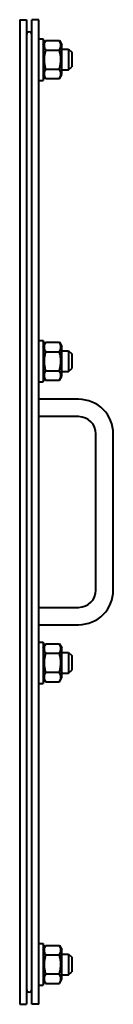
# Model space of a CAD drawing. Header units: millimetres. Extents: x -4428 to 4131, y -3615 to 4038.
# Tile 139 of 172: x 3483 to 3537, y -630 to -62. Entities that reach past the tile are written whole.
import ezdxf

# ---------------------------------------------------------------- set-up
doc = ezdxf.new("R2010")
doc.units = ezdxf.units.MM
doc.linetypes.add('K5LT_BASIC', pattern=[0])
doc.layers.add('Системный слой', color=7, linetype='Continuous')

# ---------------------------------------------------------------- blocks, each defined once
blk = doc.blocks.new('U21')
at = {"layer": 'Системный слой', "color": 150, "linetype": 'K5LT_BASIC', "lineweight": 40, "true_color": 0x0080ff}
for p, q in [((3483.14, -62.07), (3483.14, -630.07)), ((3483.14, -62.07), (3487.14, -62.07)), ((3487.14, -62.07), (3487.14, -630.07)), ((3490.14, -630.07), (3490.14, -62.07)), ((3494.14, -62.07), (3490.14, -62.07)), ((3494.14, -630.07), (3494.14, -62.07)), ((3494.14, -73.07), (3496.64, -73.07)), ((3496.64, -73.07), (3496.64, -97.07)), ((3496.64, -76.52), (3498.04, -74.1)), ((3498.04, -74.1), (3506.05, -74.1)), ((3506.05, -74.1), (3507.44, -76.52)), ((3506.05, -74.1), (3507.44, -76.52)), ((3507.44, -93.62), (3507.44, -76.52)), ((3507.44, -79.07), (3511.39, -79.07)), ((3511.39, -79.07), (3513.14, -80.82)), ((3511.39, -79.07), (3511.39, -91.07)), ((3498.04, -79.59), (3506.05, -79.59)), ((3513.14, -80.82), (3513.14, -89.32)), ((3498.04, -90.56), (3506.05, -90.56)), ((3511.39, -91.07), (3513.14, -89.32)), ((3496.64, -93.62), (3498.04, -96.04)), ((3496.64, -93.62), (3498.04, -96.04)), ((3496.64, -93.62), (3498.04, -96.04)), ((3498.04, -96.04), (3506.05, -96.04)), ((3506.05, -96.04), (3507.44, -93.62)), ((3506.05, -96.04), (3507.44, -93.62)), ((3507.44, -91.07), (3511.39, -91.07)), ((3494.14, -97.07), (3496.64, -97.07)), ((3494.14, -247.07), (3496.64, -247.07)), ((3496.64, -247.07), (3496.64, -271.07)), ((3496.64, -250.52), (3498.04, -248.1)), ((3498.04, -248.1), (3506.05, -248.1)), ((3506.05, -248.1), (3507.44, -250.52)), ((3506.05, -248.1), (3507.44, -250.52)), ((3498.04, -253.59), (3506.05, -253.59)), ((3507.44, -267.62), (3507.44, -250.52)), ((3507.44, -253.07), (3511.39, -253.07)), ((3511.39, -253.07), (3513.14, -254.82)), ((3511.39, -253.07), (3511.39, -265.07)), ((3513.14, -254.82), (3513.14, -263.32)), ((3498.04, -264.56), (3506.05, -264.56)), ((3507.44, -265.07), (3511.39, -265.07)), ((3511.39, -265.07), (3513.14, -263.32)), ((3494.14, -271.07), (3496.64, -271.07)), ((3496.64, -267.62), (3498.04, -270.04)), ((3496.64, -267.62), (3498.04, -270.04)), ((3498.04, -270.04), (3506.05, -270.04)), ((3506.05, -270.04), (3507.44, -267.62)), ((3506.05, -270.04), (3507.44, -267.62)), ((3517.14, -281.07), (3494.14, -281.07)), ((3517.14, -291.07), (3494.14, -291.07)), ((3527.14, -391.07), (3527.14, -301.07)), ((3537.14, -391.07), (3537.14, -301.07)), ((3494.14, -401.07), (3517.14, -401.07)), ((3494.14, -401.07), (3517.14, -401.07)), ((3494.14, -411.07), (3517.14, -411.07)), ((3494.14, -421.07), (3496.64, -421.07)), ((3496.64, -421.07), (3496.64, -445.07)), ((3496.64, -424.52), (3498.04, -422.1)), ((3496.64, -424.52), (3498.04, -422.1)), ((3498.04, -422.1), (3506.05, -422.1)), ((3506.05, -422.1), (3507.44, -424.52)), ((3506.05, -422.1), (3507.44, -424.52)), ((3507.44, -441.62), (3507.44, -424.52)), ((3498.04, -427.59), (3506.05, -427.59)), ((3507.44, -427.07), (3511.39, -427.07)), ((3511.39, -427.07), (3511.39, -439.07)), ((3511.39, -427.07), (3513.14, -428.82)), ((3513.14, -428.82), (3513.14, -437.32)), ((3511.39, -439.07), (3513.14, -437.32)), ((3496.64, -441.62), (3498.04, -444.04)), ((3498.04, -438.56), (3506.05, -438.56)), ((3506.05, -444.04), (3507.44, -441.62)), ((3506.05, -444.04), (3507.44, -441.62)), ((3507.44, -439.07), (3511.39, -439.07)), ((3494.14, -445.07), (3496.64, -445.07)), ((3498.04, -444.04), (3506.05, -444.04)), ((3494.14, -595.07), (3496.64, -595.07)), ((3496.64, -595.07), (3496.64, -619.07)), ((3496.64, -598.52), (3498.04, -596.1)), ((3496.64, -598.52), (3498.04, -596.1)), ((3498.04, -596.1), (3506.05, -596.1)), ((3506.05, -596.1), (3507.44, -598.52)), ((3506.05, -596.1), (3507.44, -598.52)), ((3506.05, -596.1), (3507.44, -598.52)), ((3498.04, -601.59), (3506.05, -601.59)), ((3507.44, -615.62), (3507.44, -598.52)), ((3507.44, -601.07), (3511.39, -601.07)), ((3511.39, -601.07), (3511.39, -613.07)), ((3511.39, -601.07), (3513.14, -602.82)), ((3513.14, -602.82), (3513.14, -611.32)), ((3498.04, -612.56), (3506.05, -612.56)), ((3507.44, -613.07), (3511.39, -613.07)), ((3511.39, -613.07), (3513.14, -611.32)), ((3494.14, -619.07), (3496.64, -619.07)), ((3496.64, -615.62), (3498.04, -618.04)), ((3498.04, -618.04), (3506.05, -618.04)), ((3506.05, -618.04), (3507.44, -615.62)), ((3506.05, -618.04), (3507.44, -615.62)), ((3506.05, -618.04), (3507.44, -615.62)), ((3483.14, -630.07), (3487.14, -630.07)), ((3494.14, -630.07), (3490.14, -630.07))]:
    blk.add_line(p, q, dxfattribs=at)
for centre, radius, start, end in [((3488.64, -70.57), 1.5, 0, 180), ((3517.14, -301.07), 20, 0, 90), ((3517.14, -301.07), 10, 0, 90), ((3517.14, -391.07), 20, 270, 0), ((3517.14, -391.07), 10, 270, 0), ((3488.64, -621.57), 1.5, 180, 0)]:
    blk.add_arc(centre, radius, start, end, dxfattribs=at)
for points, knots in [([(3498.04, -74.1), (3497.86, -74.41), (3497.63, -74.88), (3497.41, -75.47), (3497.31, -75.85), (3497.24, -76.18), (3497.2, -76.51), (3497.19, -76.82), (3497.2, -77.14), (3497.23, -77.44), (3497.29, -77.76), (3497.38, -78.13), (3497.59, -78.74), (3497.84, -79.24), (3498.04, -79.59)], [0, 0, 0, 0, 2.598015, 3.881107, 4.839601, 5.73075, 6.542456, 7.499701, 8.245263, 9.112845, 9.974779, 10.829749, 12.096374, 15, 15, 15, 15]), ([(3506.05, -79.59), (3506.22, -79.28), (3506.46, -78.81), (3506.68, -78.22), (3506.78, -77.84), (3506.85, -77.51), (3506.89, -77.18), (3506.9, -76.87), (3506.89, -76.55), (3506.86, -76.25), (3506.8, -75.93), (3506.7, -75.56), (3506.5, -74.95), (3506.25, -74.45), (3506.05, -74.1)], [0, 0, 0, 0, 2.598015, 3.881107, 4.839601, 5.73075, 6.542456, 7.499701, 8.245263, 9.112845, 9.974779, 10.829749, 12.096374, 15, 15, 15, 15]), ([(3498.04, -79.59), (3497.97, -79.84), (3497.83, -80.34), (3497.64, -81.15), (3497.46, -82.01), (3497.32, -82.96), (3497.25, -83.64), (3497.22, -84.06), (3497.21, -84.34), (3497.19, -84.77), (3497.19, -85.3), (3497.21, -85.81), (3497.23, -86.29), (3497.28, -86.76), (3497.35, -87.42), (3497.49, -88.31), (3497.73, -89.41), (3497.93, -90.18), (3498.04, -90.56)], [0, 0, 0, 0, 2.939947, 5.879893, 9.40783, 12.935766, 16.692627, 17.123365, 17.687913, 19.835521, 21.98313, 23.782738, 25.582346, 27.381955, 29.181563, 33.055753, 37.527877, 42, 42, 42, 42]), ([(3506.05, -90.56), (3506.12, -90.31), (3506.26, -89.81), (3506.45, -89), (3506.63, -88.13), (3506.77, -87.19), (3506.84, -86.51), (3506.86, -86.09), (3506.88, -85.81), (3506.9, -85.38), (3506.9, -84.84), (3506.88, -84.34), (3506.85, -83.86), (3506.81, -83.38), (3506.74, -82.73), (3506.6, -81.84), (3506.36, -80.73), (3506.16, -79.97), (3506.05, -79.59)], [0, 0, 0, 0, 2.939947, 5.879893, 9.40783, 12.935766, 16.692627, 17.123365, 17.687913, 19.835521, 21.98313, 23.782738, 25.582346, 27.381955, 29.181563, 33.055753, 37.527877, 42, 42, 42, 42]), ([(3498.04, -90.56), (3497.86, -90.87), (3497.63, -91.33), (3497.41, -91.92), (3497.31, -92.31), (3497.24, -92.63), (3497.2, -92.96), (3497.19, -93.27), (3497.2, -93.59), (3497.23, -93.9), (3497.29, -94.22), (3497.38, -94.58), (3497.59, -95.2), (3497.84, -95.7), (3498.04, -96.04)], [0, 0, 0, 0, 2.598015, 3.881107, 4.839601, 5.73075, 6.542456, 7.499701, 8.245263, 9.112845, 9.974779, 10.829749, 12.096374, 15, 15, 15, 15]), ([(3506.05, -96.04), (3506.22, -95.73), (3506.46, -95.27), (3506.68, -94.68), (3506.78, -94.29), (3506.85, -93.97), (3506.89, -93.64), (3506.9, -93.33), (3506.89, -93.01), (3506.86, -92.7), (3506.8, -92.38), (3506.7, -92.02), (3506.5, -91.4), (3506.25, -90.9), (3506.05, -90.56)], [0, 0, 0, 0, 2.598015, 3.881107, 4.839601, 5.73075, 6.542456, 7.499701, 8.245263, 9.112845, 9.974779, 10.829749, 12.096374, 15, 15, 15, 15]), ([(3498.04, -248.1), (3497.86, -248.41), (3497.63, -248.88), (3497.41, -249.47), (3497.31, -249.85), (3497.24, -250.18), (3497.2, -250.51), (3497.19, -250.82), (3497.2, -251.14), (3497.23, -251.44), (3497.29, -251.76), (3497.38, -252.13), (3497.59, -252.74), (3497.84, -253.24), (3498.04, -253.59)], [0, 0, 0, 0, 2.598015, 3.881107, 4.839601, 5.73075, 6.542456, 7.499701, 8.245263, 9.112845, 9.974779, 10.829749, 12.096374, 15, 15, 15, 15]), ([(3506.05, -253.59), (3506.22, -253.28), (3506.46, -252.81), (3506.68, -252.22), (3506.78, -251.84), (3506.85, -251.51), (3506.89, -251.18), (3506.9, -250.87), (3506.89, -250.55), (3506.86, -250.25), (3506.8, -249.93), (3506.7, -249.56), (3506.5, -248.95), (3506.25, -248.45), (3506.05, -248.1)], [0, 0, 0, 0, 2.598015, 3.881107, 4.839601, 5.73075, 6.542456, 7.499701, 8.245263, 9.112845, 9.974779, 10.829749, 12.096374, 15, 15, 15, 15]), ([(3498.04, -253.59), (3497.97, -253.84), (3497.83, -254.34), (3497.64, -255.15), (3497.46, -256.01), (3497.32, -256.96), (3497.25, -257.64), (3497.22, -258.06), (3497.21, -258.34), (3497.19, -258.77), (3497.19, -259.3), (3497.21, -259.81), (3497.23, -260.29), (3497.28, -260.76), (3497.35, -261.42), (3497.49, -262.31), (3497.73, -263.41), (3497.93, -264.18), (3498.04, -264.56)], [0, 0, 0, 0, 2.939947, 5.879893, 9.40783, 12.935766, 16.692627, 17.123365, 17.687913, 19.835521, 21.98313, 23.782738, 25.582346, 27.381955, 29.181563, 33.055753, 37.527877, 42, 42, 42, 42]), ([(3506.05, -264.56), (3506.12, -264.31), (3506.26, -263.81), (3506.45, -263), (3506.63, -262.13), (3506.77, -261.19), (3506.84, -260.51), (3506.86, -260.09), (3506.88, -259.81), (3506.9, -259.38), (3506.9, -258.84), (3506.88, -258.34), (3506.85, -257.86), (3506.81, -257.38), (3506.74, -256.73), (3506.6, -255.84), (3506.36, -254.73), (3506.16, -253.97), (3506.05, -253.59)], [0, 0, 0, 0, 2.939947, 5.879893, 9.40783, 12.935766, 16.692627, 17.123365, 17.687913, 19.835521, 21.98313, 23.782738, 25.582346, 27.381955, 29.181563, 33.055753, 37.527877, 42, 42, 42, 42]), ([(3498.04, -264.56), (3497.86, -264.87), (3497.63, -265.33), (3497.41, -265.92), (3497.31, -266.31), (3497.24, -266.63), (3497.2, -266.96), (3497.19, -267.27), (3497.2, -267.59), (3497.23, -267.9), (3497.29, -268.22), (3497.38, -268.58), (3497.59, -269.2), (3497.84, -269.7), (3498.04, -270.04)], [0, 0, 0, 0, 2.598015, 3.881107, 4.839601, 5.73075, 6.542456, 7.499701, 8.245263, 9.112845, 9.974779, 10.829749, 12.096374, 15, 15, 15, 15]), ([(3506.05, -270.04), (3506.22, -269.73), (3506.46, -269.27), (3506.68, -268.68), (3506.78, -268.29), (3506.85, -267.97), (3506.89, -267.64), (3506.9, -267.33), (3506.89, -267.01), (3506.86, -266.7), (3506.8, -266.38), (3506.7, -266.02), (3506.5, -265.4), (3506.25, -264.9), (3506.05, -264.56)], [0, 0, 0, 0, 2.598015, 3.881107, 4.839601, 5.73075, 6.542456, 7.499701, 8.245263, 9.112845, 9.974779, 10.829749, 12.096374, 15, 15, 15, 15]), ([(3498.04, -422.1), (3497.86, -422.41), (3497.63, -422.88), (3497.41, -423.47), (3497.31, -423.85), (3497.24, -424.18), (3497.2, -424.51), (3497.19, -424.82), (3497.2, -425.14), (3497.23, -425.44), (3497.29, -425.76), (3497.38, -426.13), (3497.59, -426.74), (3497.84, -427.24), (3498.04, -427.59)], [0, 0, 0, 0, 2.598015, 3.881107, 4.839601, 5.73075, 6.542456, 7.499701, 8.245263, 9.112845, 9.974779, 10.829749, 12.096374, 15, 15, 15, 15]), ([(3506.05, -427.59), (3506.22, -427.28), (3506.46, -426.81), (3506.68, -426.22), (3506.78, -425.84), (3506.85, -425.51), (3506.89, -425.18), (3506.9, -424.87), (3506.89, -424.55), (3506.86, -424.25), (3506.8, -423.93), (3506.7, -423.56), (3506.5, -422.95), (3506.25, -422.45), (3506.05, -422.1)], [0, 0, 0, 0, 2.598015, 3.881107, 4.839601, 5.73075, 6.542456, 7.499701, 8.245263, 9.112845, 9.974779, 10.829749, 12.096374, 15, 15, 15, 15]), ([(3498.04, -427.59), (3497.97, -427.84), (3497.83, -428.34), (3497.64, -429.15), (3497.46, -430.01), (3497.32, -430.96), (3497.25, -431.64), (3497.22, -432.06), (3497.21, -432.34), (3497.19, -432.77), (3497.19, -433.3), (3497.21, -433.81), (3497.23, -434.29), (3497.28, -434.76), (3497.35, -435.42), (3497.49, -436.31), (3497.73, -437.41), (3497.93, -438.18), (3498.04, -438.56)], [0, 0, 0, 0, 2.939947, 5.879893, 9.40783, 12.935766, 16.692627, 17.123365, 17.687913, 19.835521, 21.98313, 23.782738, 25.582346, 27.381955, 29.181563, 33.055753, 37.527877, 42, 42, 42, 42]), ([(3506.05, -438.56), (3506.12, -438.31), (3506.26, -437.81), (3506.45, -437), (3506.63, -436.13), (3506.77, -435.19), (3506.84, -434.51), (3506.86, -434.09), (3506.88, -433.81), (3506.9, -433.38), (3506.9, -432.84), (3506.88, -432.34), (3506.85, -431.86), (3506.81, -431.38), (3506.74, -430.73), (3506.6, -429.84), (3506.36, -428.73), (3506.16, -427.97), (3506.05, -427.59)], [0, 0, 0, 0, 2.939947, 5.879893, 9.40783, 12.935766, 16.692627, 17.123365, 17.687913, 19.835521, 21.98313, 23.782738, 25.582346, 27.381955, 29.181563, 33.055753, 37.527877, 42, 42, 42, 42]), ([(3498.04, -438.56), (3497.86, -438.87), (3497.63, -439.33), (3497.41, -439.92), (3497.31, -440.31), (3497.24, -440.63), (3497.2, -440.96), (3497.19, -441.27), (3497.2, -441.59), (3497.23, -441.9), (3497.29, -442.22), (3497.38, -442.58), (3497.59, -443.2), (3497.84, -443.7), (3498.04, -444.04)], [0, 0, 0, 0, 2.598015, 3.881107, 4.839601, 5.73075, 6.542456, 7.499701, 8.245263, 9.112845, 9.974779, 10.829749, 12.096374, 15, 15, 15, 15]), ([(3506.05, -444.04), (3506.22, -443.73), (3506.46, -443.27), (3506.68, -442.68), (3506.78, -442.29), (3506.85, -441.97), (3506.89, -441.64), (3506.9, -441.33), (3506.89, -441.01), (3506.86, -440.7), (3506.8, -440.38), (3506.7, -440.02), (3506.5, -439.4), (3506.25, -438.9), (3506.05, -438.56)], [0, 0, 0, 0, 2.598015, 3.881107, 4.839601, 5.73075, 6.542456, 7.499701, 8.245263, 9.112845, 9.974779, 10.829749, 12.096374, 15, 15, 15, 15]), ([(3498.04, -596.1), (3497.86, -596.41), (3497.63, -596.88), (3497.41, -597.47), (3497.31, -597.85), (3497.24, -598.18), (3497.2, -598.51), (3497.19, -598.82), (3497.2, -599.14), (3497.23, -599.44), (3497.29, -599.76), (3497.38, -600.13), (3497.59, -600.74), (3497.84, -601.24), (3498.04, -601.59)], [0, 0, 0, 0, 2.598015, 3.881107, 4.839601, 5.73075, 6.542456, 7.499701, 8.245263, 9.112845, 9.974779, 10.829749, 12.096374, 15, 15, 15, 15]), ([(3506.05, -601.59), (3506.22, -601.28), (3506.46, -600.81), (3506.68, -600.22), (3506.78, -599.84), (3506.85, -599.51), (3506.89, -599.18), (3506.9, -598.87), (3506.89, -598.55), (3506.86, -598.25), (3506.8, -597.93), (3506.7, -597.56), (3506.5, -596.95), (3506.25, -596.45), (3506.05, -596.1)], [0, 0, 0, 0, 2.598015, 3.881107, 4.839601, 5.73075, 6.542456, 7.499701, 8.245263, 9.112845, 9.974779, 10.829749, 12.096374, 15, 15, 15, 15]), ([(3498.04, -601.59), (3497.97, -601.84), (3497.83, -602.34), (3497.64, -603.15), (3497.46, -604.01), (3497.32, -604.96), (3497.25, -605.64), (3497.22, -606.06), (3497.21, -606.34), (3497.19, -606.77), (3497.19, -607.3), (3497.21, -607.81), (3497.23, -608.29), (3497.28, -608.76), (3497.35, -609.42), (3497.49, -610.31), (3497.73, -611.41), (3497.93, -612.18), (3498.04, -612.56)], [0, 0, 0, 0, 2.939947, 5.879893, 9.40783, 12.935766, 16.692627, 17.123365, 17.687913, 19.835521, 21.98313, 23.782738, 25.582346, 27.381955, 29.181563, 33.055753, 37.527877, 42, 42, 42, 42]), ([(3506.05, -612.56), (3506.12, -612.31), (3506.26, -611.81), (3506.45, -611), (3506.63, -610.13), (3506.77, -609.19), (3506.84, -608.51), (3506.86, -608.09), (3506.88, -607.81), (3506.9, -607.38), (3506.9, -606.84), (3506.88, -606.34), (3506.85, -605.86), (3506.81, -605.38), (3506.74, -604.73), (3506.6, -603.84), (3506.36, -602.73), (3506.16, -601.97), (3506.05, -601.59)], [0, 0, 0, 0, 2.939947, 5.879893, 9.40783, 12.935766, 16.692627, 17.123365, 17.687913, 19.835521, 21.98313, 23.782738, 25.582346, 27.381955, 29.181563, 33.055753, 37.527877, 42, 42, 42, 42]), ([(3498.04, -612.56), (3497.86, -612.87), (3497.63, -613.33), (3497.41, -613.92), (3497.31, -614.31), (3497.24, -614.63), (3497.2, -614.96), (3497.19, -615.27), (3497.2, -615.59), (3497.23, -615.9), (3497.29, -616.22), (3497.38, -616.58), (3497.59, -617.2), (3497.84, -617.7), (3498.04, -618.04)], [0, 0, 0, 0, 2.598015, 3.881107, 4.839601, 5.73075, 6.542456, 7.499701, 8.245263, 9.112845, 9.974779, 10.829749, 12.096374, 15, 15, 15, 15]), ([(3506.05, -618.04), (3506.22, -617.73), (3506.46, -617.27), (3506.68, -616.68), (3506.78, -616.29), (3506.85, -615.97), (3506.89, -615.64), (3506.9, -615.33), (3506.89, -615.01), (3506.86, -614.7), (3506.8, -614.38), (3506.7, -614.02), (3506.5, -613.4), (3506.25, -612.9), (3506.05, -612.56)], [0, 0, 0, 0, 2.598015, 3.881107, 4.839601, 5.73075, 6.542456, 7.499701, 8.245263, 9.112845, 9.974779, 10.829749, 12.096374, 15, 15, 15, 15])]:
    blk.add_open_spline(points, degree=3, knots=knots, dxfattribs=at)

msp = doc.modelspace()

# ---------------------------------------------------------------- block references
at = {"layer": 'Системный слой'}
msp.add_blockref('U21', (0, 0), dxfattribs=at)

doc.saveas('drawing.dxf')
